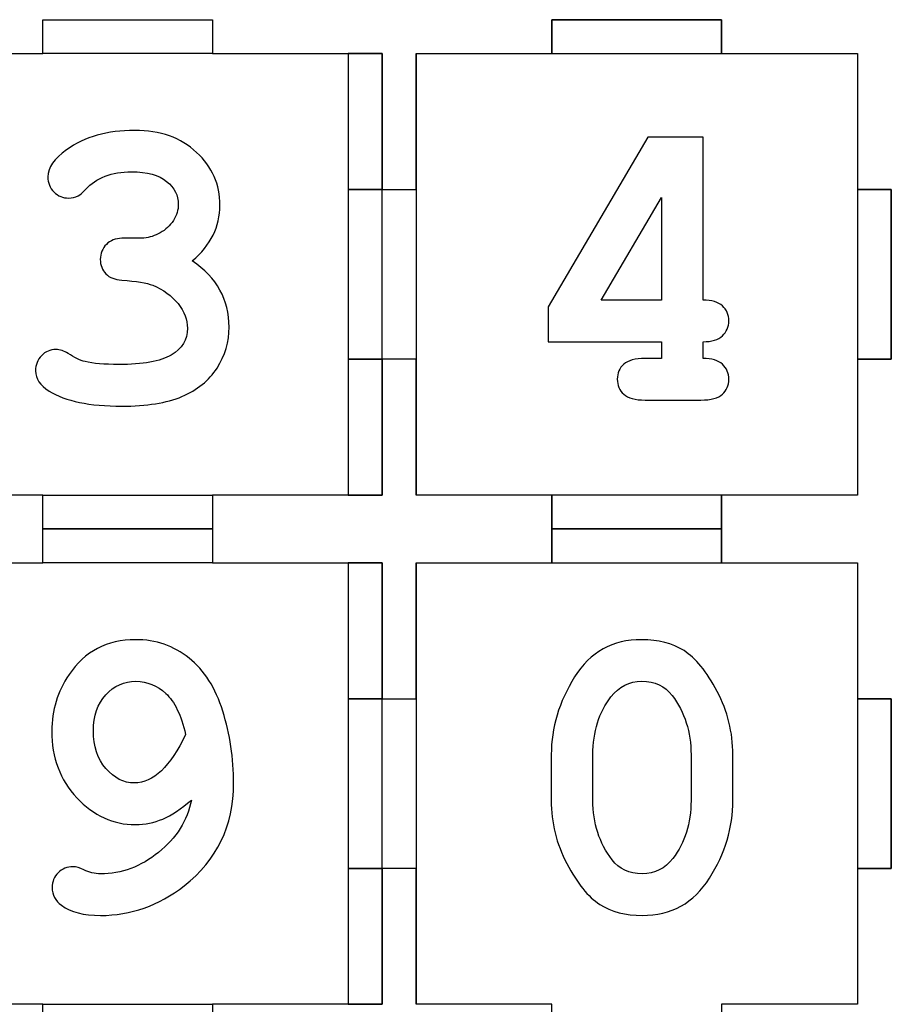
# Model space of a CAD drawing. Header units: millimetres. Extents: x -429 to 420, y -314 to 480.
# Tile 135 of 143: x 191 to 268, y 208 to 295. Entities that reach past the tile are written whole.
import ezdxf

# ---------------------------------------------------------------- set-up
doc = ezdxf.new("R2010")
doc.units = ezdxf.units.MM
doc.header["$MEASUREMENT"] = 0
doc.layers.add('Layer 1', color=7, linetype='Continuous')

msp = doc.modelspace()

# ---------------------------------------------------------------- linework, layer by layer
at = {"layer": 'Layer 1', "color": 114}
for points in [[(238.0129, 291.566), (253.0129, 291.566), (253.0129, 294.566), (238.0129, 294.566), (238.0129, 291.566)], [(220.0131, 279.5664), (223.0131, 279.5664), (223.0131, 291.5662), (220.0131, 291.5662), (220.0131, 279.5664)], [(265.0129, 264.5661), (268.0127, 264.5661), (268.0127, 279.5661), (265.0129, 279.5661), (265.0129, 264.5661)], [(220.0131, 252.5664), (223.0131, 252.5664), (223.0131, 264.5662), (220.0131, 264.5662), (220.0131, 252.5664)], [(238.0129, 249.5661), (253.0129, 249.5661), (253.0129, 252.5661), (238.0129, 252.5661), (238.0129, 249.5661)], [(238.0129, 246.5662), (253.0129, 246.5662), (253.0129, 249.5662), (238.0129, 249.5662), (238.0129, 246.5662)], [(220.0131, 234.5663), (223.0131, 234.5663), (223.0131, 246.5661), (220.0131, 246.5661), (220.0131, 234.5663)], [(265.0129, 219.5662), (268.0127, 219.5662), (268.0127, 234.5662), (265.0129, 234.5662), (265.0129, 219.5662)], [(220.0131, 207.5664), (223.0131, 207.5664), (223.0131, 219.5662), (220.0131, 219.5662), (220.0131, 207.5664)]]:
    msp.add_lwpolyline(points, close=True, dxfattribs=at)
at = {"layer": 'Layer 1', "color": 7, "lineweight": 25}
for points, knots in [([(223.0129, 279.5661), (223.0129, 279.5661), (223.0129, 291.5662), (223.0129, 291.5662), (223.0129, 291.5662), (223.0129, 291.5662), (211.3424, 291.5662), (211.3424, 291.5662), (211.3424, 291.5662), (211.3424, 291.5662), (208.0129, 291.5662), (208.0129, 291.5662), (208.0129, 291.5662), (208.0129, 291.5662), (208.0129, 294.5661), (208.0129, 294.5661), (208.0129, 294.5661), (208.0129, 294.5661), (208.0129, 294.5661), (208.0129, 294.5661), (208.0129, 294.5661), (208.0129, 294.5661), (193.0128, 294.5661), (193.0128, 294.5661), (193.0128, 294.5661), (193.0128, 294.5661), (193.0128, 294.5661), (193.0128, 294.5661), (193.0128, 294.5661), (193.0128, 294.5661), (193.0128, 291.5662), (193.0128, 291.5662), (193.0128, 291.5662), (193.0128, 291.5662), (189.6127, 291.5662), (189.6127, 291.5662), (189.6127, 291.5662), (189.6127, 291.5662), (178.0128, 291.5662), (178.0128, 291.5662), (178.0128, 291.5662), (178.0128, 291.5662), (178.0128, 279.5661), (178.0128, 279.5661), (178.0128, 279.5661), (178.0128, 279.5661), (181.0129, 279.5661), (181.0129, 279.5661), (181.0129, 279.5661), (181.0129, 279.5661), (181.0129, 264.5663), (181.0129, 264.5663), (181.0129, 264.5663), (181.0129, 264.5663), (178.0128, 264.5663), (178.0128, 264.5663), (178.0128, 264.5663), (178.0128, 264.5663), (178.0128, 252.5661), (178.0128, 252.5661), (178.0128, 252.5661), (178.0128, 252.5661), (189.6127, 252.5661), (189.6127, 252.5661), (189.6127, 252.5661), (189.6127, 252.5661), (193.0128, 252.5661), (193.0128, 252.5661), (193.0128, 252.5661), (193.0128, 252.5661), (193.0128, 249.5663), (193.0128, 249.5663), (193.0128, 249.5663), (193.0128, 249.5663), (193.0128, 249.5663), (193.0128, 249.5663), (193.0128, 249.5663), (193.0128, 249.5663), (208.0129, 249.5663), (208.0129, 249.5663), (208.0129, 249.5663), (208.0129, 249.5663), (208.0129, 249.5663), (208.0129, 249.5663), (208.0129, 249.5663), (208.0129, 249.5663), (208.0129, 252.5661), (208.0129, 252.5661), (208.0129, 252.5661), (208.0129, 252.5661), (211.3424, 252.5661), (211.3424, 252.5661), (211.3424, 252.5661), (211.3424, 252.5661), (223.0129, 252.5661), (223.0129, 252.5661), (223.0129, 252.5661), (223.0129, 252.5661), (223.0129, 264.5663), (223.0129, 264.5663), (223.0129, 264.5663), (223.0129, 264.5663), (220.0128, 264.5663), (220.0128, 264.5663), (220.0128, 264.5663), (220.0128, 264.5663), (220.0128, 279.5661), (220.0128, 279.5661), (220.0128, 279.5661), (220.0128, 279.5661), (223.0129, 279.5661), (223.0129, 279.5661)], [0, 0, 0, 0, 0.0344828, 0.0344828, 0.0344828, 0.0344828, 0.0689655, 0.0689655, 0.0689655, 0.0689655, 0.1034483, 0.1034483, 0.1034483, 0.1034483, 0.137931, 0.137931, 0.137931, 0.137931, 0.1724138, 0.1724138, 0.1724138, 0.1724138, 0.2068966, 0.2068966, 0.2068966, 0.2068966, 0.2413793, 0.2413793, 0.2413793, 0.2413793, 0.2758621, 0.2758621, 0.2758621, 0.2758621, 0.3103448, 0.3103448, 0.3103448, 0.3103448, 0.3448276, 0.3448276, 0.3448276, 0.3448276, 0.3793103, 0.3793103, 0.3793103, 0.3793103, 0.4137931, 0.4137931, 0.4137931, 0.4137931, 0.4482759, 0.4482759, 0.4482759, 0.4482759, 0.4827586, 0.4827586, 0.4827586, 0.4827586, 0.5172414, 0.5172414, 0.5172414, 0.5172414, 0.5517241, 0.5517241, 0.5517241, 0.5517241, 0.5862069, 0.5862069, 0.5862069, 0.5862069, 0.6206897, 0.6206897, 0.6206897, 0.6206897, 0.6551724, 0.6551724, 0.6551724, 0.6551724, 0.6896552, 0.6896552, 0.6896552, 0.6896552, 0.7241379, 0.7241379, 0.7241379, 0.7241379, 0.7586207, 0.7586207, 0.7586207, 0.7586207, 0.7931034, 0.7931034, 0.7931034, 0.7931034, 0.8275862, 0.8275862, 0.8275862, 0.8275862, 0.862069, 0.862069, 0.862069, 0.862069, 0.8965517, 0.8965517, 0.8965517, 0.8965517, 0.9310345, 0.9310345, 0.9310345, 0.9310345, 1, 1, 1, 1]), ([(265.0128, 291.5662), (265.0128, 291.5662), (253.0129, 291.5662), (253.0129, 291.5662), (253.0129, 291.5662), (253.0129, 291.5662), (253.0129, 294.5661), (253.0129, 294.5661), (253.0129, 294.5661), (253.0129, 294.5661), (238.0129, 294.5661), (238.0129, 294.5661), (238.0129, 294.5661), (238.0129, 294.5661), (238.0129, 291.5662), (238.0129, 291.5662), (238.0129, 291.5662), (238.0129, 291.5662), (226.013, 291.5662), (226.013, 291.5662), (226.013, 291.5662), (226.013, 291.5662), (226.013, 279.5661), (226.013, 279.5661), (226.013, 279.5661), (226.013, 279.5661), (223.0129, 279.5661), (223.0129, 279.5661), (223.0129, 279.5661), (223.0129, 279.5661), (223.0129, 264.5663), (223.0129, 264.5663), (223.0129, 264.5663), (223.0129, 264.5663), (226.013, 264.5663), (226.013, 264.5663), (226.013, 264.5663), (226.013, 264.5663), (226.013, 252.5661), (226.013, 252.5661), (226.013, 252.5661), (226.013, 252.5661), (238.0129, 252.5661), (238.0129, 252.5661), (238.0129, 252.5661), (238.0129, 252.5661), (238.0129, 249.5663), (238.0129, 249.5663), (238.0129, 249.5663), (238.0129, 249.5663), (253.0129, 249.5663), (253.0129, 249.5663), (253.0129, 249.5663), (253.0129, 249.5663), (253.0129, 252.5661), (253.0129, 252.5661), (253.0129, 252.5661), (253.0129, 252.5661), (265.0128, 252.5661), (265.0128, 252.5661), (265.0128, 252.5661), (265.0128, 252.5661), (265.0128, 264.5663), (265.0128, 264.5663), (265.0128, 264.5663), (265.0128, 264.5663), (268.013, 264.5663), (268.013, 264.5663), (268.013, 264.5663), (268.013, 264.5663), (268.013, 279.5661), (268.013, 279.5661), (268.013, 279.5661), (268.013, 279.5661), (265.0128, 279.5661), (265.0128, 279.5661), (265.0128, 279.5661), (265.0128, 279.5661), (265.0128, 291.5662), (265.0128, 291.5662)], [0, 0, 0, 0, 0.047619, 0.047619, 0.047619, 0.047619, 0.0952381, 0.0952381, 0.0952381, 0.0952381, 0.1428571, 0.1428571, 0.1428571, 0.1428571, 0.1904762, 0.1904762, 0.1904762, 0.1904762, 0.2380952, 0.2380952, 0.2380952, 0.2380952, 0.2857143, 0.2857143, 0.2857143, 0.2857143, 0.3333333, 0.3333333, 0.3333333, 0.3333333, 0.3809524, 0.3809524, 0.3809524, 0.3809524, 0.4285714, 0.4285714, 0.4285714, 0.4285714, 0.4761905, 0.4761905, 0.4761905, 0.4761905, 0.5238095, 0.5238095, 0.5238095, 0.5238095, 0.5714286, 0.5714286, 0.5714286, 0.5714286, 0.6190476, 0.6190476, 0.6190476, 0.6190476, 0.6666667, 0.6666667, 0.6666667, 0.6666667, 0.7142857, 0.7142857, 0.7142857, 0.7142857, 0.7619048, 0.7619048, 0.7619048, 0.7619048, 0.8095238, 0.8095238, 0.8095238, 0.8095238, 0.8571429, 0.8571429, 0.8571429, 0.8571429, 0.9047619, 0.9047619, 0.9047619, 0.9047619, 1, 1, 1, 1]), ([(223.0129, 234.5663), (223.0129, 234.5663), (223.0129, 246.5662), (223.0129, 246.5662), (223.0129, 246.5662), (223.0129, 246.5662), (211.3424, 246.5662), (211.3424, 246.5662), (211.3424, 246.5662), (211.3424, 246.5662), (208.0129, 246.5662), (208.0129, 246.5662), (208.0129, 246.5662), (208.0129, 246.5662), (208.0129, 249.5663), (208.0129, 249.5663), (208.0129, 249.5663), (208.0129, 249.5663), (208.0129, 249.5663), (208.0129, 249.5663), (208.0129, 249.5663), (208.0129, 249.5663), (193.0128, 249.5663), (193.0128, 249.5663), (193.0128, 249.5663), (193.0128, 249.5663), (193.0128, 249.5663), (193.0128, 249.5663), (193.0128, 249.5663), (193.0128, 249.5663), (193.0128, 246.5662), (193.0128, 246.5662), (193.0128, 246.5662), (193.0128, 246.5662), (189.6127, 246.5662), (189.6127, 246.5662), (189.6127, 246.5662), (189.6127, 246.5662), (178.0128, 246.5662), (178.0128, 246.5662), (178.0128, 246.5662), (178.0128, 246.5662), (178.0128, 234.5663), (178.0128, 234.5663), (178.0128, 234.5663), (178.0128, 234.5663), (181.0129, 234.5663), (181.0129, 234.5663), (181.0129, 234.5663), (181.0129, 234.5663), (181.0129, 219.5662), (181.0129, 219.5662), (181.0129, 219.5662), (181.0129, 219.5662), (178.0128, 219.5662), (178.0128, 219.5662), (178.0128, 219.5662), (178.0128, 219.5662), (178.0128, 207.5661), (178.0128, 207.5661), (178.0128, 207.5661), (178.0128, 207.5661), (189.6127, 207.5661), (189.6127, 207.5661), (189.6127, 207.5661), (189.6127, 207.5661), (193.0128, 207.5661), (193.0128, 207.5661), (193.0128, 207.5661), (193.0128, 207.5661), (193.0128, 204.5662), (193.0128, 204.5662), (193.0128, 204.5662), (193.0128, 204.5662), (193.0128, 204.5662), (193.0128, 204.5662), (193.0128, 204.5662), (193.0128, 204.5662), (208.0129, 204.5662), (208.0129, 204.5662), (208.0129, 204.5662), (208.0129, 204.5662), (208.0129, 204.5662), (208.0129, 204.5662), (208.0129, 204.5662), (208.0129, 204.5662), (208.0129, 207.5661), (208.0129, 207.5661), (208.0129, 207.5661), (208.0129, 207.5661), (211.3424, 207.5661), (211.3424, 207.5661), (211.3424, 207.5661), (211.3424, 207.5661), (223.0129, 207.5661), (223.0129, 207.5661), (223.0129, 207.5661), (223.0129, 207.5661), (223.0129, 219.5662), (223.0129, 219.5662), (223.0129, 219.5662), (223.0129, 219.5662), (220.0128, 219.5662), (220.0128, 219.5662), (220.0128, 219.5662), (220.0128, 219.5662), (220.0128, 234.5663), (220.0128, 234.5663), (220.0128, 234.5663), (220.0128, 234.5663), (223.0129, 234.5663), (223.0129, 234.5663)], [0, 0, 0, 0, 0.0344828, 0.0344828, 0.0344828, 0.0344828, 0.0689655, 0.0689655, 0.0689655, 0.0689655, 0.1034483, 0.1034483, 0.1034483, 0.1034483, 0.137931, 0.137931, 0.137931, 0.137931, 0.1724138, 0.1724138, 0.1724138, 0.1724138, 0.2068966, 0.2068966, 0.2068966, 0.2068966, 0.2413793, 0.2413793, 0.2413793, 0.2413793, 0.2758621, 0.2758621, 0.2758621, 0.2758621, 0.3103448, 0.3103448, 0.3103448, 0.3103448, 0.3448276, 0.3448276, 0.3448276, 0.3448276, 0.3793103, 0.3793103, 0.3793103, 0.3793103, 0.4137931, 0.4137931, 0.4137931, 0.4137931, 0.4482759, 0.4482759, 0.4482759, 0.4482759, 0.4827586, 0.4827586, 0.4827586, 0.4827586, 0.5172414, 0.5172414, 0.5172414, 0.5172414, 0.5517241, 0.5517241, 0.5517241, 0.5517241, 0.5862069, 0.5862069, 0.5862069, 0.5862069, 0.6206897, 0.6206897, 0.6206897, 0.6206897, 0.6551724, 0.6551724, 0.6551724, 0.6551724, 0.6896552, 0.6896552, 0.6896552, 0.6896552, 0.7241379, 0.7241379, 0.7241379, 0.7241379, 0.7586207, 0.7586207, 0.7586207, 0.7586207, 0.7931034, 0.7931034, 0.7931034, 0.7931034, 0.8275862, 0.8275862, 0.8275862, 0.8275862, 0.862069, 0.862069, 0.862069, 0.862069, 0.8965517, 0.8965517, 0.8965517, 0.8965517, 0.9310345, 0.9310345, 0.9310345, 0.9310345, 1, 1, 1, 1]), ([(265.0128, 246.5662), (265.0128, 246.5662), (253.0129, 246.5662), (253.0129, 246.5662), (253.0129, 246.5662), (253.0129, 246.5662), (253.0129, 249.5663), (253.0129, 249.5663), (253.0129, 249.5663), (253.0129, 249.5663), (238.0129, 249.5663), (238.0129, 249.5663), (238.0129, 249.5663), (238.0129, 249.5663), (238.0129, 246.5662), (238.0129, 246.5662), (238.0129, 246.5662), (238.0129, 246.5662), (226.013, 246.5662), (226.013, 246.5662), (226.013, 246.5662), (226.013, 246.5662), (226.013, 234.5663), (226.013, 234.5663), (226.013, 234.5663), (226.013, 234.5663), (223.0129, 234.5663), (223.0129, 234.5663), (223.0129, 234.5663), (223.0129, 234.5663), (223.0129, 219.5662), (223.0129, 219.5662), (223.0129, 219.5662), (223.0129, 219.5662), (226.013, 219.5662), (226.013, 219.5662), (226.013, 219.5662), (226.013, 219.5662), (226.013, 207.5661), (226.013, 207.5661), (226.013, 207.5661), (226.013, 207.5661), (238.0129, 207.5661), (238.0129, 207.5661), (238.0129, 207.5661), (238.0129, 207.5661), (238.0129, 204.5662), (238.0129, 204.5662), (238.0129, 204.5662), (238.0129, 204.5662), (253.0129, 204.5662), (253.0129, 204.5662), (253.0129, 204.5662), (253.0129, 204.5662), (253.0129, 207.5661), (253.0129, 207.5661), (253.0129, 207.5661), (253.0129, 207.5661), (265.0128, 207.5661), (265.0128, 207.5661), (265.0128, 207.5661), (265.0128, 207.5661), (265.0128, 219.5662), (265.0128, 219.5662), (265.0128, 219.5662), (265.0128, 219.5662), (268.013, 219.5662), (268.013, 219.5662), (268.013, 219.5662), (268.013, 219.5662), (268.013, 234.5663), (268.013, 234.5663), (268.013, 234.5663), (268.013, 234.5663), (265.0128, 234.5663), (265.0128, 234.5663), (265.0128, 234.5663), (265.0128, 234.5663), (265.0128, 246.5662), (265.0128, 246.5662)], [0, 0, 0, 0, 0.047619, 0.047619, 0.047619, 0.047619, 0.0952381, 0.0952381, 0.0952381, 0.0952381, 0.1428571, 0.1428571, 0.1428571, 0.1428571, 0.1904762, 0.1904762, 0.1904762, 0.1904762, 0.2380952, 0.2380952, 0.2380952, 0.2380952, 0.2857143, 0.2857143, 0.2857143, 0.2857143, 0.3333333, 0.3333333, 0.3333333, 0.3333333, 0.3809524, 0.3809524, 0.3809524, 0.3809524, 0.4285714, 0.4285714, 0.4285714, 0.4285714, 0.4761905, 0.4761905, 0.4761905, 0.4761905, 0.5238095, 0.5238095, 0.5238095, 0.5238095, 0.5714286, 0.5714286, 0.5714286, 0.5714286, 0.6190476, 0.6190476, 0.6190476, 0.6190476, 0.6666667, 0.6666667, 0.6666667, 0.6666667, 0.7142857, 0.7142857, 0.7142857, 0.7142857, 0.7619048, 0.7619048, 0.7619048, 0.7619048, 0.8095238, 0.8095238, 0.8095238, 0.8095238, 0.8571429, 0.8571429, 0.8571429, 0.8571429, 0.9047619, 0.9047619, 0.9047619, 0.9047619, 1, 1, 1, 1])]:
    msp.add_open_spline(points, degree=3, knots=knots, dxfattribs=at)
at = {"layer": 'Layer 1', "color": 114}
for points, knots in [([(193.0128, 294.5661), (193.0128, 294.5661), (193.0128, 294.5661), (193.0128, 294.5661), (193.0128, 294.5661), (193.0128, 294.5661), (193.0128, 291.5662), (193.0128, 291.5662), (193.0128, 291.5662), (193.0128, 291.5662), (208.0129, 291.5662), (208.0129, 291.5662), (208.0129, 291.5662), (208.0129, 291.5662), (208.0129, 294.5661), (208.0129, 294.5661), (208.0129, 294.5661), (208.0129, 294.5661), (208.0129, 294.5661), (208.0129, 294.5661), (208.0129, 294.5661), (208.0129, 294.5661), (193.0128, 294.5661), (193.0128, 294.5661)], [0, 0, 0, 0, 0.1428571, 0.1428571, 0.1428571, 0.1428571, 0.2857143, 0.2857143, 0.2857143, 0.2857143, 0.4285714, 0.4285714, 0.4285714, 0.4285714, 0.5714286, 0.5714286, 0.5714286, 0.5714286, 0.7142857, 0.7142857, 0.7142857, 0.7142857, 1, 1, 1, 1]), ([(226.013, 279.5661), (226.013, 279.5661), (223.0129, 279.5661), (223.0129, 279.5661), (223.0129, 279.5661), (223.0129, 279.5661), (223.0129, 264.5663), (223.0129, 264.5663), (223.0129, 264.5663), (223.0129, 264.5663), (226.013, 264.5663), (226.013, 264.5663), (226.013, 264.5663), (226.013, 264.5663), (226.013, 252.5661), (226.013, 252.5661), (226.013, 252.5661), (226.013, 252.5661), (226.013, 252.5661), (226.013, 252.5661), (226.013, 252.5661), (226.013, 252.5661), (226.013, 291.5662), (226.013, 291.5662), (226.013, 291.5662), (226.013, 291.5662), (226.013, 291.5662), (226.013, 291.5662), (226.013, 291.5662), (226.013, 291.5662), (226.013, 279.5661), (226.013, 279.5661)], [0, 0, 0, 0, 0.1111111, 0.1111111, 0.1111111, 0.1111111, 0.2222222, 0.2222222, 0.2222222, 0.2222222, 0.3333333, 0.3333333, 0.3333333, 0.3333333, 0.4444444, 0.4444444, 0.4444444, 0.4444444, 0.5555556, 0.5555556, 0.5555556, 0.5555556, 0.6666667, 0.6666667, 0.6666667, 0.6666667, 0.7777778, 0.7777778, 0.7777778, 0.7777778, 1, 1, 1, 1]), ([(206.2232, 273.2568), (207.3125, 272.5141), (208.1266, 271.6553), (208.6653, 270.6798), (208.6653, 270.6798), (209.204, 269.7043), (209.4736, 268.6118), (209.4736, 267.4027), (209.4736, 267.4027), (209.4736, 266.0975), (209.1172, 264.8915), (208.4052, 263.784), (208.4052, 263.784), (207.6927, 262.6765), (206.66, 261.8385), (205.3075, 261.2699), (205.3075, 261.2699), (203.9544, 260.7016), (202.1828, 260.4169), (199.992, 260.4169), (199.992, 260.4169), (197.1424, 260.4169), (194.9998, 260.8601), (193.5632, 261.7456), (193.5632, 261.7456), (192.761, 262.2483), (192.3599, 262.8471), (192.3599, 263.5413), (192.3599, 263.5413), (192.3599, 264.0681), (192.5364, 264.5139), (192.8899, 264.8793), (192.8899, 264.8793), (193.2429, 265.2444), (193.671, 265.427), (194.1739, 265.427), (194.1739, 265.427), (194.521, 265.427), (194.8801, 265.3071), (195.2513, 265.068), (195.2513, 265.068), (195.7778, 264.709), (196.2747, 264.469), (196.7417, 264.3497), (196.7417, 264.3497), (197.46, 264.1817), (198.4477, 264.0983), (199.7048, 264.0983), (199.7048, 264.0983), (201.8477, 264.0983), (203.3979, 264.3766), (204.3556, 264.9331), (204.3556, 264.9331), (205.3134, 265.4898), (205.7923, 266.2769), (205.7923, 267.2948), (205.7923, 267.2948), (205.7923, 268.0491), (205.514, 268.7762), (204.9575, 269.4766), (204.9575, 269.4766), (204.4008, 270.1767), (203.6555, 270.7183), (202.7218, 271.1019), (202.7218, 271.1019), (202.1831, 271.3173), (201.2729, 271.467), (199.9924, 271.5506), (199.9924, 271.5506), (199.3817, 271.5866), (198.9118, 271.7752), (198.5827, 272.1163), (198.5827, 272.1163), (198.2533, 272.4576), (198.089, 272.8796), (198.089, 273.3823), (198.089, 273.3823), (198.089, 273.9091), (198.2687, 274.352), (198.6277, 274.711), (198.6277, 274.711), (198.9867, 275.07), (199.4416, 275.2497), (199.9924, 275.2497), (199.9924, 275.2497), (201.2135, 275.2497), (201.8659, 275.2555), (201.9495, 275.2677), (201.9495, 275.2677), (202.4284, 275.3153), (202.9073, 275.4712), (203.3862, 275.7347), (203.3862, 275.7347), (203.8651, 275.9977), (204.2511, 276.3599), (204.5445, 276.8208), (204.5445, 276.8208), (204.8377, 277.2817), (204.9845, 277.7574), (204.9845, 278.2485), (204.9845, 278.2485), (204.9845, 279.0264), (204.64, 279.6997), (203.9521, 280.2686), (203.9521, 280.2686), (203.2634, 280.8372), (202.2307, 281.1219), (200.8544, 281.1219), (200.8544, 281.1219), (199.0825, 281.1219), (197.7297, 280.607), (196.796, 279.5775), (196.796, 279.5775), (196.5203, 279.278), (196.2991, 279.0864), (196.1314, 279.0028), (196.1314, 279.0028), (195.88, 278.8708), (195.5985, 278.8052), (195.2876, 278.8052), (195.2876, 278.8052), (194.7849, 278.8052), (194.3539, 278.9849), (193.9946, 279.3439), (193.9946, 279.3439), (193.6353, 279.7029), (193.4559, 280.1459), (193.4559, 280.6726), (193.4559, 280.6726), (193.4559, 281.4986), (194.0062, 282.3006), (195.108, 283.079), (195.108, 283.079), (196.7122, 284.2164), (198.7174, 284.785), (201.1236, 284.785), (201.1236, 284.785), (203.3982, 284.785), (205.2238, 284.1386), (206.6007, 282.8456), (206.6007, 282.8456), (207.9771, 281.5526), (208.6658, 279.996), (208.6658, 278.1768), (208.6658, 278.1768), (208.6658, 277.2309), (208.4621, 276.348), (208.0551, 275.5278), (208.0551, 275.5278), (207.6481, 274.7076), (207.0373, 273.9508), (206.2232, 273.2568)], [0, 0, 0, 0, 0.025641, 0.025641, 0.025641, 0.025641, 0.0512821, 0.0512821, 0.0512821, 0.0512821, 0.0769231, 0.0769231, 0.0769231, 0.0769231, 0.1025641, 0.1025641, 0.1025641, 0.1025641, 0.1282051, 0.1282051, 0.1282051, 0.1282051, 0.1538462, 0.1538462, 0.1538462, 0.1538462, 0.1794872, 0.1794872, 0.1794872, 0.1794872, 0.2051282, 0.2051282, 0.2051282, 0.2051282, 0.2307692, 0.2307692, 0.2307692, 0.2307692, 0.2564103, 0.2564103, 0.2564103, 0.2564103, 0.2820513, 0.2820513, 0.2820513, 0.2820513, 0.3076923, 0.3076923, 0.3076923, 0.3076923, 0.3333333, 0.3333333, 0.3333333, 0.3333333, 0.3589744, 0.3589744, 0.3589744, 0.3589744, 0.3846154, 0.3846154, 0.3846154, 0.3846154, 0.4102564, 0.4102564, 0.4102564, 0.4102564, 0.4358974, 0.4358974, 0.4358974, 0.4358974, 0.4615385, 0.4615385, 0.4615385, 0.4615385, 0.4871795, 0.4871795, 0.4871795, 0.4871795, 0.5128205, 0.5128205, 0.5128205, 0.5128205, 0.5384615, 0.5384615, 0.5384615, 0.5384615, 0.5641026, 0.5641026, 0.5641026, 0.5641026, 0.5897436, 0.5897436, 0.5897436, 0.5897436, 0.6153846, 0.6153846, 0.6153846, 0.6153846, 0.6410256, 0.6410256, 0.6410256, 0.6410256, 0.6666667, 0.6666667, 0.6666667, 0.6666667, 0.6923077, 0.6923077, 0.6923077, 0.6923077, 0.7179487, 0.7179487, 0.7179487, 0.7179487, 0.7435897, 0.7435897, 0.7435897, 0.7435897, 0.7692308, 0.7692308, 0.7692308, 0.7692308, 0.7948718, 0.7948718, 0.7948718, 0.7948718, 0.8205128, 0.8205128, 0.8205128, 0.8205128, 0.8461538, 0.8461538, 0.8461538, 0.8461538, 0.8717949, 0.8717949, 0.8717949, 0.8717949, 0.8974359, 0.8974359, 0.8974359, 0.8974359, 0.9230769, 0.9230769, 0.9230769, 0.9230769, 0.9487179, 0.9487179, 0.9487179, 0.9487179, 1, 1, 1, 1]), ([(251.367, 284.1928), (251.367, 284.1928), (251.367, 269.7907), (251.367, 269.7907), (251.367, 269.7907), (252.1449, 269.7907), (252.7196, 269.62), (253.091, 269.2787), (253.091, 269.2787), (253.4617, 268.9377), (253.6477, 268.4976), (253.6477, 267.959), (253.6477, 267.959), (253.6477, 267.4204), (253.4591, 266.9774), (253.082, 266.6303), (253.082, 266.6303), (252.7047, 266.2829), (252.1329, 266.1096), (251.3672, 266.1096), (251.3672, 266.1096), (251.3672, 266.1096), (251.3672, 264.6372), (251.3672, 264.6372), (251.3672, 264.6372), (252.1451, 264.6372), (252.7198, 264.4636), (253.0912, 264.1162), (253.0912, 264.1162), (253.4619, 263.7688), (253.6479, 263.3262), (253.6479, 262.7875), (253.6479, 262.7875), (253.6479, 262.2488), (253.4593, 261.8088), (253.0822, 261.4678), (253.0822, 261.4678), (252.7049, 261.1265), (252.0733, 260.9558), (251.1878, 260.9558), (251.1878, 260.9558), (251.1878, 260.9558), (246.2494, 260.9558), (246.2494, 260.9558), (246.2494, 260.9558), (245.3633, 260.9558), (244.732, 261.1265), (244.355, 261.4678), (244.355, 261.4678), (243.9777, 261.8088), (243.7893, 262.2549), (243.7893, 262.8058), (243.7893, 262.8058), (243.7893, 263.3445), (243.9777, 263.7842), (244.355, 264.1255), (244.355, 264.1255), (244.732, 264.4665), (245.3636, 264.6375), (246.2494, 264.6375), (246.2494, 264.6375), (246.2494, 264.6375), (247.6861, 264.6375), (247.6861, 264.6375), (247.6861, 264.6375), (247.6861, 264.6375), (247.6861, 266.1099), (247.6861, 266.1099), (247.6861, 266.1099), (247.6861, 266.1099), (237.6838, 266.1099), (237.6838, 266.1099), (237.6838, 266.1099), (237.6838, 266.1099), (237.6838, 269.1804), (237.6838, 269.1804), (237.6838, 269.1804), (237.6838, 269.1804), (246.5008, 284.1929), (246.5008, 284.1929), (246.5008, 284.1929), (246.5008, 284.1929), (251.367, 284.1928), (251.367, 284.1928)], [0, 0, 0, 0, 0.0454545, 0.0454545, 0.0454545, 0.0454545, 0.0909091, 0.0909091, 0.0909091, 0.0909091, 0.1363636, 0.1363636, 0.1363636, 0.1363636, 0.1818182, 0.1818182, 0.1818182, 0.1818182, 0.2272727, 0.2272727, 0.2272727, 0.2272727, 0.2727273, 0.2727273, 0.2727273, 0.2727273, 0.3181818, 0.3181818, 0.3181818, 0.3181818, 0.3636364, 0.3636364, 0.3636364, 0.3636364, 0.4090909, 0.4090909, 0.4090909, 0.4090909, 0.4545455, 0.4545455, 0.4545455, 0.4545455, 0.5, 0.5, 0.5, 0.5, 0.5454545, 0.5454545, 0.5454545, 0.5454545, 0.5909091, 0.5909091, 0.5909091, 0.5909091, 0.6363636, 0.6363636, 0.6363636, 0.6363636, 0.6818182, 0.6818182, 0.6818182, 0.6818182, 0.7272727, 0.7272727, 0.7272727, 0.7272727, 0.7727273, 0.7727273, 0.7727273, 0.7727273, 0.8181818, 0.8181818, 0.8181818, 0.8181818, 0.8636364, 0.8636364, 0.8636364, 0.8636364, 0.9090909, 0.9090909, 0.9090909, 0.9090909, 1, 1, 1, 1]), ([(247.6855, 269.7908), (247.6855, 269.7908), (247.6855, 278.8414), (247.6855, 278.8414), (247.6855, 278.8414), (247.6855, 278.8414), (242.3523, 269.7908), (242.3523, 269.7908), (242.3523, 269.7908), (242.3523, 269.7908), (247.6855, 269.7908), (247.6855, 269.7908)], [0, 0, 0, 0, 0.25, 0.25, 0.25, 0.25, 0.5, 0.5, 0.5, 0.5, 1, 1, 1, 1]), ([(208.0129, 249.5663), (208.0129, 249.5663), (208.0129, 249.5663), (208.0129, 249.5663), (208.0129, 249.5663), (208.0129, 249.5663), (208.0129, 252.5661), (208.0129, 252.5661), (208.0129, 252.5661), (208.0129, 252.5661), (193.0128, 252.5661), (193.0128, 252.5661), (193.0128, 252.5661), (193.0128, 252.5661), (193.0128, 249.5663), (193.0128, 249.5663), (193.0128, 249.5663), (193.0128, 249.5663), (193.0128, 249.5663), (193.0128, 249.5663), (193.0128, 249.5663), (193.0128, 249.5663), (208.0129, 249.5663), (208.0129, 249.5663)], [0, 0, 0, 0, 0.1428571, 0.1428571, 0.1428571, 0.1428571, 0.2857143, 0.2857143, 0.2857143, 0.2857143, 0.4285714, 0.4285714, 0.4285714, 0.4285714, 0.5714286, 0.5714286, 0.5714286, 0.5714286, 0.7142857, 0.7142857, 0.7142857, 0.7142857, 1, 1, 1, 1]), ([(193.0128, 249.5663), (193.0128, 249.5663), (193.0128, 249.5663), (193.0128, 249.5663), (193.0128, 249.5663), (193.0128, 249.5663), (193.0128, 246.5662), (193.0128, 246.5662), (193.0128, 246.5662), (193.0128, 246.5662), (208.0129, 246.5662), (208.0129, 246.5662), (208.0129, 246.5662), (208.0129, 246.5662), (208.0129, 249.5663), (208.0129, 249.5663), (208.0129, 249.5663), (208.0129, 249.5663), (208.0129, 249.5663), (208.0129, 249.5663), (208.0129, 249.5663), (208.0129, 249.5663), (193.0128, 249.5663), (193.0128, 249.5663)], [0, 0, 0, 0, 0.1428571, 0.1428571, 0.1428571, 0.1428571, 0.2857143, 0.2857143, 0.2857143, 0.2857143, 0.4285714, 0.4285714, 0.4285714, 0.4285714, 0.5714286, 0.5714286, 0.5714286, 0.5714286, 0.7142857, 0.7142857, 0.7142857, 0.7142857, 1, 1, 1, 1]), ([(226.013, 234.5663), (226.013, 234.5663), (223.0129, 234.5663), (223.0129, 234.5663), (223.0129, 234.5663), (223.0129, 234.5663), (223.0129, 219.5662), (223.0129, 219.5662), (223.0129, 219.5662), (223.0129, 219.5662), (226.013, 219.5662), (226.013, 219.5662), (226.013, 219.5662), (226.013, 219.5662), (226.013, 207.5661), (226.013, 207.5661), (226.013, 207.5661), (226.013, 207.5661), (226.013, 207.5661), (226.013, 207.5661), (226.013, 207.5661), (226.013, 207.5661), (226.013, 246.5662), (226.013, 246.5662), (226.013, 246.5662), (226.013, 246.5662), (226.013, 246.5662), (226.013, 246.5662), (226.013, 246.5662), (226.013, 246.5662), (226.013, 234.5663), (226.013, 234.5663)], [0, 0, 0, 0, 0.1111111, 0.1111111, 0.1111111, 0.1111111, 0.2222222, 0.2222222, 0.2222222, 0.2222222, 0.3333333, 0.3333333, 0.3333333, 0.3333333, 0.4444444, 0.4444444, 0.4444444, 0.4444444, 0.5555556, 0.5555556, 0.5555556, 0.5555556, 0.6666667, 0.6666667, 0.6666667, 0.6666667, 0.7777778, 0.7777778, 0.7777778, 0.7777778, 1, 1, 1, 1]), ([(206.1515, 225.617), (205.2297, 224.827), (204.3854, 224.2668), (203.6197, 223.938), (203.6197, 223.938), (202.8535, 223.6086), (202.0454, 223.444), (201.1953, 223.444), (201.1953, 223.444), (199.2199, 223.444), (197.493, 224.234), (196.0148, 225.8144), (196.0148, 225.8144), (194.536, 227.3948), (193.7968, 229.3582), (193.7968, 231.7046), (193.7968, 231.7046), (193.7968, 233.5363), (194.3056, 235.2003), (195.3234, 236.6968), (195.3234, 236.6968), (196.7119, 238.7558), (198.6693, 239.7855), (201.1953, 239.7855), (201.1953, 239.7855), (203.0029, 239.7855), (204.5833, 239.2436), (205.9361, 238.1604), (205.9361, 238.1604), (207.2889, 237.0767), (208.2824, 235.5143), (208.9172, 233.4733), (208.9172, 233.4733), (209.5517, 231.432), (209.8692, 229.304), (209.8692, 227.0894), (209.8692, 227.0894), (209.8692, 223.3299), (208.4145, 220.3132), (205.5054, 218.0388), (205.5054, 218.0388), (203.2546, 216.2907), (200.7887, 215.417), (198.1069, 215.417), (198.1069, 215.417), (196.6226, 215.417), (195.4732, 215.7162), (194.6591, 216.315), (194.6591, 216.315), (194.1085, 216.71), (193.8331, 217.2307), (193.8331, 217.8771), (193.8331, 217.8771), (193.8331, 218.4039), (194.0096, 218.8436), (194.3631, 219.1971), (194.3631, 219.1971), (194.7161, 219.5501), (195.1502, 219.7268), (195.6649, 219.7268), (195.6649, 219.7268), (195.9522, 219.7268), (196.2756, 219.6368), (196.6346, 219.4572), (196.6346, 219.4572), (197.1016, 219.2178), (197.5924, 219.0982), (198.107, 219.0982), (198.107, 219.0982), (199.9628, 219.0982), (201.6744, 219.7298), (203.2428, 220.9929), (203.2428, 220.9929), (204.8106, 222.2557), (205.7806, 223.7969), (206.1515, 225.617)], [0, 0, 0, 0, 0.05, 0.05, 0.05, 0.05, 0.1, 0.1, 0.1, 0.1, 0.15, 0.15, 0.15, 0.15, 0.2, 0.2, 0.2, 0.2, 0.25, 0.25, 0.25, 0.25, 0.3, 0.3, 0.3, 0.3, 0.35, 0.35, 0.35, 0.35, 0.4, 0.4, 0.4, 0.4, 0.45, 0.45, 0.45, 0.45, 0.5, 0.5, 0.5, 0.5, 0.55, 0.55, 0.55, 0.55, 0.6, 0.6, 0.6, 0.6, 0.65, 0.65, 0.65, 0.65, 0.7, 0.7, 0.7, 0.7, 0.75, 0.75, 0.75, 0.75, 0.8, 0.8, 0.8, 0.8, 0.85, 0.85, 0.85, 0.85, 0.9, 0.9, 0.9, 0.9, 1, 1, 1, 1]), ([(254.0067, 229.6215), (254.0067, 229.6215), (254.0067, 225.581), (254.0067, 225.581), (254.0067, 225.581), (254.0067, 223.1863), (253.3153, 220.8939), (251.9326, 218.7032), (251.9326, 218.7032), (250.5496, 216.5124), (248.5716, 215.4171), (245.9975, 215.4171), (245.9975, 215.4171), (244.5132, 215.4171), (243.2588, 215.7433), (242.2354, 216.3958), (242.2354, 216.3958), (241.2117, 217.048), (240.242, 218.2513), (239.3263, 220.0052), (239.3263, 220.0052), (238.4103, 221.7589), (237.9526, 223.6173), (237.9526, 225.581), (237.9526, 225.581), (237.9526, 225.581), (237.9526, 229.6215), (237.9526, 229.6215), (237.9526, 229.6215), (237.9526, 232.0038), (238.641, 234.2932), (240.0179, 236.4903), (240.0179, 236.4903), (241.3943, 238.6871), (243.3696, 239.7854), (245.9438, 239.7854), (245.9438, 239.7854), (247.4162, 239.7854), (248.6642, 239.4621), (249.6877, 238.8157), (249.6877, 238.8157), (250.7114, 238.1693), (251.6872, 236.9692), (252.6148, 235.2155), (252.6148, 235.2155), (253.5426, 233.4611), (254.0067, 231.5968), (254.0067, 229.6215)], [0, 0, 0, 0, 0.0769231, 0.0769231, 0.0769231, 0.0769231, 0.1538462, 0.1538462, 0.1538462, 0.1538462, 0.2307692, 0.2307692, 0.2307692, 0.2307692, 0.3076923, 0.3076923, 0.3076923, 0.3076923, 0.3846154, 0.3846154, 0.3846154, 0.3846154, 0.4615385, 0.4615385, 0.4615385, 0.4615385, 0.5384615, 0.5384615, 0.5384615, 0.5384615, 0.6153846, 0.6153846, 0.6153846, 0.6153846, 0.6923077, 0.6923077, 0.6923077, 0.6923077, 0.7692308, 0.7692308, 0.7692308, 0.7692308, 0.8461538, 0.8461538, 0.8461538, 0.8461538, 1, 1, 1, 1]), ([(205.6308, 231.4172), (205.2358, 233.1171), (204.6521, 234.3231), (203.8801, 235.0359), (203.8801, 235.0359), (203.1078, 235.7479), (202.2249, 236.1043), (201.2311, 236.1043), (201.2311, 236.1043), (200.1894, 236.1043), (199.3036, 235.7061), (198.5734, 234.91), (198.5734, 234.91), (197.8431, 234.1136), (197.478, 233.0574), (197.478, 231.7406), (197.478, 231.7406), (197.478, 230.364), (197.8463, 229.2506), (198.5824, 228.4005), (198.5824, 228.4005), (199.3187, 227.5504), (200.1596, 227.1257), (201.1055, 227.1257), (201.1055, 227.1257), (202.7693, 227.1254), (204.2777, 228.5557), (205.6308, 231.4172)], [0, 0, 0, 0, 0.125, 0.125, 0.125, 0.125, 0.25, 0.25, 0.25, 0.25, 0.375, 0.375, 0.375, 0.375, 0.5, 0.5, 0.5, 0.5, 0.625, 0.625, 0.625, 0.625, 0.75, 0.75, 0.75, 0.75, 1, 1, 1, 1]), ([(250.3076, 229.6215), (250.3076, 231.621), (249.7509, 233.3685), (248.6375, 234.865), (248.6375, 234.865), (248.0028, 235.691), (247.1109, 236.1043), (245.9618, 236.1043), (245.9618, 236.1043), (244.8484, 236.1043), (243.9388, 235.649), (243.2324, 234.7396), (243.2324, 234.7396), (242.1669, 233.3627), (241.6343, 231.6569), (241.6343, 229.6215), (241.6343, 229.6215), (241.6343, 229.6215), (241.6343, 225.581), (241.6343, 225.581), (241.6343, 225.581), (241.6343, 223.5696), (242.1968, 221.8215), (243.3223, 220.3375), (243.3223, 220.3375), (243.9446, 219.5115), (244.8368, 219.0982), (245.9978, 219.0982), (245.9978, 219.0982), (247.0993, 219.0982), (248.0028, 219.5533), (248.7095, 220.4629), (248.7095, 220.4629), (249.7747, 221.8395), (250.3076, 223.5453), (250.3076, 225.581), (250.3076, 225.581), (250.3076, 225.581), (250.3076, 229.6215), (250.3076, 229.6215)], [0, 0, 0, 0, 0.0909091, 0.0909091, 0.0909091, 0.0909091, 0.1818182, 0.1818182, 0.1818182, 0.1818182, 0.2727273, 0.2727273, 0.2727273, 0.2727273, 0.3636364, 0.3636364, 0.3636364, 0.3636364, 0.4545455, 0.4545455, 0.4545455, 0.4545455, 0.5454545, 0.5454545, 0.5454545, 0.5454545, 0.6363636, 0.6363636, 0.6363636, 0.6363636, 0.7272727, 0.7272727, 0.7272727, 0.7272727, 0.8181818, 0.8181818, 0.8181818, 0.8181818, 1, 1, 1, 1]), ([(208.0129, 204.5662), (208.0129, 204.5662), (208.0129, 204.5662), (208.0129, 204.5662), (208.0129, 204.5662), (208.0129, 204.5662), (208.0129, 207.5661), (208.0129, 207.5661), (208.0129, 207.5661), (208.0129, 207.5661), (193.0128, 207.5661), (193.0128, 207.5661), (193.0128, 207.5661), (193.0128, 207.5661), (193.0128, 204.5662), (193.0128, 204.5662), (193.0128, 204.5662), (193.0128, 204.5662), (193.0128, 204.5662), (193.0128, 204.5662), (193.0128, 204.5662), (193.0128, 204.5662), (208.0129, 204.5662), (208.0129, 204.5662)], [0, 0, 0, 0, 0.1428571, 0.1428571, 0.1428571, 0.1428571, 0.2857143, 0.2857143, 0.2857143, 0.2857143, 0.4285714, 0.4285714, 0.4285714, 0.4285714, 0.5714286, 0.5714286, 0.5714286, 0.5714286, 0.7142857, 0.7142857, 0.7142857, 0.7142857, 1, 1, 1, 1])]:
    msp.add_open_spline(points, degree=3, knots=knots, dxfattribs=at)

doc.saveas('drawing.dxf')
